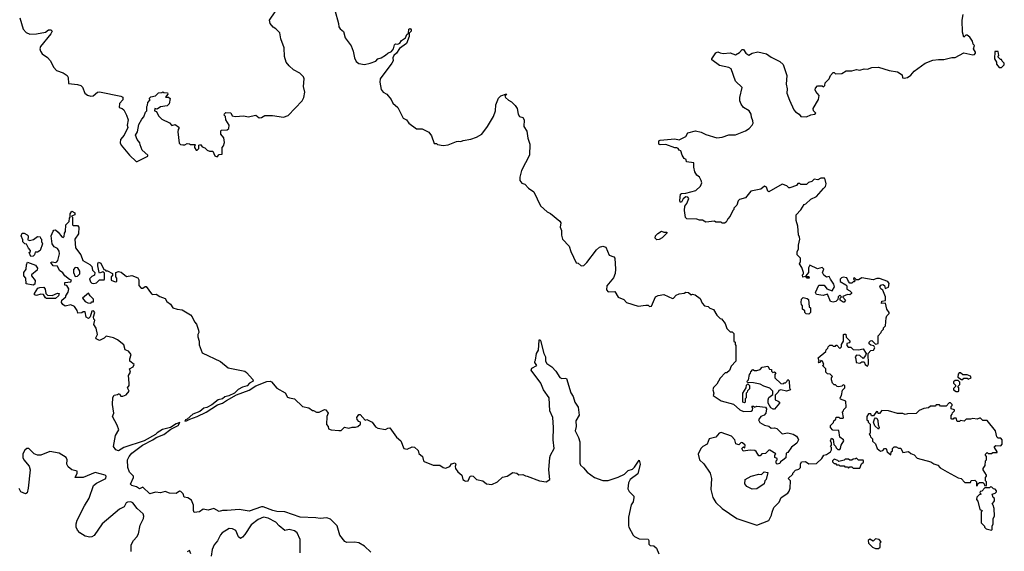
# Model space of a CAD drawing. Extents: x 2293878 to 2522763, y 823964 to 1006972.
# Tile 196 of 256: x 2382033 to 2390920, y 961338 to 966138. Entities that reach past the tile are written whole.
import ezdxf

# ---------------------------------------------------------------- set-up
doc = ezdxf.new("R2010")
doc.units = 0

msp = doc.modelspace()

# ---------------------------------------------------------------- linework, layer by layer
at = {"layer": '0CON20XD'}
for points in [[(2382034, 966155), (2382063.2, 966053.2), (2382092.4, 966022.4), (2382125, 966008.8), (2382185, 966009.4), (2382265, 966026.2), (2382294.2, 966045.8), (2382315, 966046.7), (2382327.5, 966035), (2382315, 966010), (2382221.2, 965895), (2382216.2, 965875), (2382220, 965855), (2382235, 965830), (2382285.4, 965795.4), (2382309.6, 965769.6), (2382340.8, 965705), (2382365, 965678), (2382425, 965657.5), (2382462.9, 965632.9), (2382470.8, 965615), (2382475, 965562.5), (2382555, 965554.3), (2382585, 965544), (2382599.7, 965529.7), (2382621.2, 965475), (2382645, 965456.7), (2382675, 965446.7), (2382695, 965451.2), (2382735, 965483.3), (2382753.9, 965486.1), (2382946.1, 965446.1), (2382965, 965437.5), (2382963.3, 965415), (2382935, 965380), (2382932.5, 965345), (2382957, 965337), (2382973, 965323), (2382997, 965277), (2383012.5, 965235), (2383002.5, 965185), (2383010, 965165), (2382977.5, 965095), (2382943.3, 965056.7), (2382940, 965025), (2382950, 965005), (2383024.1, 964914.1), (2383085, 964857.5), (2383095, 964857.5), (2383190, 964905), (2383190, 964915), (2383139.3, 964959.3), (2383119.3, 965009.3), (2383117, 965027), (2383092.5, 965055), (2383077.5, 965095), (2383097.5, 965125), (2383108.3, 965191.7), (2383135, 965240), (2383155, 965260), (2383168.3, 965301.7), (2383180, 965315), (2383180, 965355), (2383187.5, 965365), (2383188.3, 965391.7), (2383210, 965415), (2383203, 965427), (2383218.3, 965441.7), (2383258.3, 965451.7), (2383285, 965477.5), (2383315, 965480), (2383325, 965487.5), (2383335, 965480), (2383368.3, 965478.3), (2383370, 965465), (2383350, 965440), (2383375, 965440), (2383390, 965425), (2383381.7, 965378.3), (2383365, 965360), (2383305, 965350), (2383275, 965330), (2383253, 965337), (2383250, 965315), (2383268.3, 965308.3), (2383285, 965270), (2383315, 965240), (2383385, 965207.5), (2383405, 965182.5), (2383435, 965192.5), (2383468.3, 965168.3), (2383470, 965155), (2383463, 965147), (2383460, 965125), (2383471.7, 965021.7), (2383485, 965010), (2383505, 965007.5), (2383525, 965007.5), (2383545, 965020), (2383567, 965017), (2383575, 965010), (2383615, 965010), (2383620, 965005), (2383610, 964995), (2383610, 964985), (2383625, 964960), (2383635, 964960), (2383650, 964975), (2383650, 965005), (2383665, 965010), (2383680, 964990), (2383705, 964980), (2383725, 964960), (2383745, 964950), (2383775, 964950), (2383795, 964910), (2383815, 964900), (2383835, 964920), (2383860, 964925), (2383860, 964985), (2383871.7, 964998.3), (2383881.7, 965028.3), (2383875, 965070), (2383850, 965105), (2383850, 965135), (2383855, 965140), (2383906.4, 965143.6), (2383920, 965155), (2383922.5, 965185), (2383893, 965233), (2383890, 965265), (2383880, 965275), (2383881.7, 965288.3), (2383895, 965300), (2383937.5, 965297.5), (2383950.7, 965270.7), (2383977, 965263), (2384055, 965270), (2384095, 965260), (2384165, 965277.5), (2384195, 965252.5), (2384216.4, 965253.6), (2384245, 965272.5), (2384315, 965272.5), (2384415, 965257.5), (2384455, 965273.3), (2384584, 965405), (2384599.2, 965435), (2384607.5, 965485), (2384595.8, 965535), (2384600, 965605), (2384593.6, 965623.6), (2384562.5, 965655), (2384505, 965686.2), (2384465, 965721.2), (2384437.5, 965755), (2384422.9, 965805), (2384421.4, 965885), (2384389.2, 965965), (2384380.3, 966020.3), (2384345, 966056.7), (2384321.7, 966071.7), (2384293.8, 966105), (2384287.5, 966135), (2384339.7, 966210.3)], [(2384877.5, 966225), (2384911.2, 966105), (2384913.8, 966075), (2384925, 966056.7), (2384955, 966030), (2384970, 965975), (2385025, 965902.5), (2385043.8, 965855), (2385055.8, 965795), (2385071.5, 965761.5), (2385095, 965742), (2385145, 965734.3), (2385195.7, 965744.3), (2385246.2, 965765)], [(2389490, 963745), (2389500, 963735), (2389497.5, 963705), (2389525, 963690), (2389540, 963675), (2389540, 963665), (2389527, 963653), (2389505, 963657.5), (2389461.7, 963638.3), (2389461.7, 963631.7), (2389487, 963607), (2389475, 963587.5), (2389465, 963587.5), (2389440, 963605), (2389440, 963625), (2389450, 963635), (2389435, 963650), (2389420, 963635), (2389418.3, 963611.7), (2389400, 963595), (2389375, 963587.5), (2389352.5, 963595), (2389325, 963660), (2389285, 963647.5), (2389225, 963657.5), (2389216.7, 963675), (2389245, 963740), (2389295, 963740), (2389317.5, 963707.5), (2389365, 963690), (2389387.5, 963725), (2389380.7, 963750.7), (2389350, 963795), (2389340, 963820), (2389315, 963812.5), (2389291.2, 963831.2), (2389280, 963855), (2389290, 963885), (2389275, 963900), (2389235, 963890), (2389165, 963922.5), (2389151.7, 963898.3), (2389152.5, 963855), (2389130, 963825), (2389130, 963820), (2389155, 963820), (2389157.5, 963805), (2389140, 963805), (2389130, 963820), (2389102.5, 963812.5), (2389100, 963835), (2389107.5, 963842.5), (2389107.5, 963855), (2389091.7, 963901.7), (2389072.5, 963935), (2389080, 963955), (2389080, 963985), (2389050, 964015), (2389050, 964045), (2389062.5, 964065), (2389063, 964103), (2389073.3, 964155), (2389072.5, 964175), (2389062.5, 964195), (2389057.5, 964275), (2389042.5, 964325), (2389042.5, 964375), (2389085, 964420), (2389115, 964470), (2389130, 964475), (2389173.9, 964516.1), (2389225, 964541.2), (2389287.1, 964612.9), (2389305, 964632.5), (2389312.5, 964655), (2389303.3, 964695), (2389295.8, 964705.8), (2389285, 964708), (2389265, 964706.2), (2389238.3, 964691.7), (2389205, 964697.5), (2389183.6, 964676.4), (2389153, 964667), (2389135, 964650), (2389085, 964650), (2389075, 964660), (2389055, 964660), (2389045, 964640), (2388985, 964620), (2388975, 964620), (2388957, 964637), (2388915, 964652.5), (2388795, 964582.5), (2388785, 964590), (2388773.8, 964625), (2388754.4, 964635.6), (2388723.2, 964606.8), (2388631.7, 964588.3), (2388585, 964530), (2388530, 964515), (2388518.3, 964501.7), (2388507, 964463), (2388480, 964435), (2388480, 964425), (2388470, 964415), (2388447, 964363), (2388425, 964340), (2388409.3, 964310.7), (2388395, 964300), (2388375, 964300), (2388365, 964310), (2388315, 964310), (2388305, 964320), (2388225, 964310), (2388197, 964327), (2388168.3, 964328.3), (2388145, 964337.5), (2388055, 964340), (2388042.5, 964352.5), (2388032.5, 964415), (2388037.5, 964455), (2388055, 964477.5), (2388072.5, 964525), (2388065, 964536.7), (2388045, 964537.5), (2388020.7, 964519.3), (2388005, 964490), (2387995, 964490), (2387990, 964505), (2387998.3, 964561.7), (2388005, 964570), (2388045, 964572.5), (2388135, 964596.7), (2388177.5, 964635), (2388190, 964665), (2388183.8, 964685), (2388168, 964715), (2388144, 964735), (2388128, 964765), (2388118.8, 964805), (2388118.8, 964845), (2388052.5, 964855), (2388047.5, 964875), (2388030, 964885), (2388012.5, 964915), (2388000, 964955), (2387985, 964960), (2387977.5, 964975), (2387965, 964982.5), (2387945, 964980), (2387865, 965010), (2387815, 965006.7), (2387803.3, 965015), (2387803.3, 965045), (2387815, 965051.2), (2387945, 965061.2), (2387985, 965053.8), (2388045, 965083.3), (2388064.2, 965115.8), (2388134.1, 965134.1), (2388185, 965122.5), (2388225, 965102), (2388325, 965071.2), (2388375, 965078.8), (2388435, 965098.8), (2388495, 965098.8), (2388583.3, 965135), (2388616.7, 965155), (2388643.8, 965185), (2388652, 965205), (2388651.2, 965225), (2388637, 965257), (2388636.7, 965285), (2388615.9, 965315.9), (2388565, 965343.8), (2388543.8, 965375), (2388534, 965405), (2388532.5, 965435), (2388553.3, 965525), (2388492.9, 965582.9), (2388454.2, 965694.2), (2388435, 965706.2), (2388350, 965725), (2388280, 965775), (2388280, 965785), (2388315, 965837.5), (2388335, 965847.5), (2388355, 965837.5), (2388383.8, 965833.8), (2388445, 965838.8), (2388495, 965821.2), (2388528.8, 965841.2), (2388555, 965870), (2388565, 965870), (2388587.5, 965835), (2388615, 965817.5), (2388644, 965836), (2388695, 965849.2), (2388775, 965830), (2388815, 965800), (2388895, 965760), (2388925, 965733.3), (2388957.5, 965635), (2388950.8, 965555), (2388960.8, 965515), (2388958, 965475), (2388981.3, 965411.3), (2389021.2, 965325), (2389036.7, 965305), (2389067.5, 965285), (2389085, 965262.5), (2389135, 965260), (2389175, 965278.8), (2389205.8, 965284.2), (2389220, 965295), (2389196.4, 965316.4), (2389193.8, 965335), (2389241.7, 965418.3), (2389247.5, 965455), (2389218.3, 965488.3), (2389212.5, 965505), (2389215, 965520), (2389235, 965540), (2389275, 965540), (2389288.3, 965531.7), (2389300, 965545), (2389301.7, 965568.3), (2389328.3, 965591.7), (2389340, 965605), (2389350, 965635), (2389375, 965660), (2389385, 965660), (2389395, 965650), (2389455, 965652.5), (2389493.6, 965676.4), (2389545, 965677.5), (2389585, 965687.5), (2389615, 965683.3), (2389655, 965693.3), (2389685, 965692.5), (2389725, 965706.7), (2389785, 965710), (2389880.7, 965680.7), (2389957, 965667), (2389999.3, 965639.3), (2390002.5, 965612.5), (2390015, 965610), (2390045, 965617.5), (2390075, 965636.7), (2390105.9, 965674.1), (2390206.2, 965745), (2390275, 965774), (2390325, 965780), (2390375, 965777.5), (2390445, 965797.5), (2390475, 965797.5), (2390555, 965837.5), (2390635, 965820), (2390650, 965825), (2390660, 965835), (2390660, 965845), (2390642.5, 965875), (2390650, 965905), (2390638.3, 965918.3), (2390633.3, 965945), (2390609.3, 965979.3), (2390585, 965997.5), (2390573, 965997), (2390555, 965980), (2390543.3, 966025), (2390540, 966135), (2390550, 966185)], [(2385246.2, 965765), (2385265, 965784), (2385295, 965794), (2385335, 965817.5), (2385355, 965837.1), (2385388.3, 965851.7), (2385406.2, 965875), (2385415, 965910), (2385425, 965920), (2385445, 965917.5), (2385465, 965927.5), (2385480.8, 965949.2), (2385516.7, 965975), (2385526.2, 966005), (2385543.3, 966016.7), (2385545, 966053.8), (2385555, 966059.2), (2385561.2, 966055), (2385568, 966045), (2385566.2, 966035), (2385547.5, 966015), (2385548, 965985), (2385525, 965922.5), (2385461.7, 965878.3), (2385434.1, 965835.9), (2385408.8, 965815), (2385400, 965795), (2385403, 965767), (2385392.5, 965745), (2385286.7, 965605), (2385283.3, 965575), (2385296.4, 965506.4), (2385312.5, 965485), (2385345.9, 965465.9), (2385385, 965417.5), (2385400, 965385), (2385446.7, 965345), (2385495, 965250), (2385525, 965233.3), (2385546.7, 965205), (2385615, 965153.8), (2385665, 965151.2), (2385725, 965124), (2385749.1, 965089.1), (2385775, 965020), (2385795, 965020), (2385805, 965010), (2385855, 965002.5), (2385901.7, 965008.3), (2385975, 965037.5), (2385995, 965042.5), (2386015, 965037.5), (2386035, 965047.5), (2386105, 965060), (2386155, 965076.7), (2386205, 965103.3), (2386256.2, 965175), (2386308.8, 965265), (2386326.7, 965315), (2386330.7, 965369.3), (2386355, 965430), (2386375, 965450), (2386428.3, 965468.3), (2386412.5, 965447.5), (2386417.5, 965435), (2386445, 965410), (2386472.5, 965395), (2386505, 965362.5), (2386522.5, 965335), (2386532.5, 965285), (2386543.3, 965265), (2386573.6, 965253.6), (2386586.7, 965235), (2386583.9, 965173.9), (2386611.7, 965131.7), (2386618.3, 965068.3), (2386636.7, 965015), (2386633.3, 964915), (2386562, 964775), (2386547, 964717), (2386546.7, 964685), (2386565, 964662.5), (2386593.6, 964653.6), (2386627, 964617), (2386673, 964583), (2386735, 964457.5), (2386795, 964403.8), (2386825, 964386.7), (2386908.8, 964318.8), (2386916.2, 964305), (2386911.2, 964265), (2386923.3, 964235), (2386923.9, 964193.9), (2386933.3, 964155), (2386993.6, 964093.6), (2387006.7, 964045), (2387055, 963942.5), (2387075, 963940), (2387100, 963915), (2387125, 963920), (2387152, 963945), (2387238.8, 964061.2), (2387267.5, 964085), (2387295, 964093.3), (2387323, 964083), (2387352.3, 964012.3), (2387395, 963997.5), (2387405, 963986.2), (2387411.8, 963885), (2387406.4, 963845), (2387392.8, 963807.2), (2387332.5, 963735), (2387328.3, 963698.3), (2387345, 963680), (2387405, 963682.5), (2387435, 963632.5), (2387485, 963612.5), (2387510, 963585), (2387615, 963552.5), (2387685, 963560), (2387705, 963560), (2387718.3, 963548.3), (2387735, 963552.5), (2387773.3, 963635), (2387795, 963647.5), (2387846.4, 963656.4), (2387925, 963620), (2387935, 963622.5), (2387959.3, 963650.7), (2387985, 963662.5), (2388031.7, 963668.3), (2388045, 963677.5), (2388070, 963675), (2388093, 963653), (2388105, 963660), (2388130, 963655), (2388175, 963620), (2388191.7, 963578.3), (2388213, 963553), (2388247, 963547), (2388263, 963533), (2388295, 963520), (2388325, 963470), (2388355, 963440), (2388366.4, 963436.4), (2388400, 963395), (2388415, 963350), (2388445, 963320), (2388465, 963320), (2388480, 963305), (2388480, 963235), (2388490, 963225), (2388490, 963205), (2388497.5, 963195), (2388497.5, 963055), (2388455, 963010), (2388439.3, 962970.7), (2388415, 962950), (2388401.7, 962948.3), (2388355, 962900), (2388325, 962847.5), (2388294.2, 962815.8), (2388290, 962795), (2388297.5, 962765), (2388292.5, 962745), (2388365, 962698), (2388476.1, 962666.1), (2388533.9, 962613.9), (2388565, 962600), (2388635, 962604), (2388648.3, 962611.7), (2388651.7, 962631.7), (2388640, 962645), (2388645, 962650), (2388655, 962650), (2388665, 962640), (2388685, 962647.5), (2388765, 962640), (2388772.5, 962625), (2388767.5, 962585), (2388753.6, 962566.4), (2388723.3, 962555), (2388702.5, 962525), (2388712.3, 962502.3), (2388755, 962476.7), (2388795, 962466.7), (2388815, 962450), (2388845, 962453.3), (2388866.1, 962446.1), (2388915, 962400), (2388965, 962406.7), (2389015, 962396.7), (2389045, 962376.7), (2389060, 962355), (2389062.5, 962345), (2389046.4, 962313.6), (2389000.7, 962279.3), (2388965, 962230), (2388950, 962225), (2388947, 962183), (2388921.7, 962161.7), (2388900, 962145), (2388895, 962130), (2388870, 962125), (2388860, 962135), (2388860, 962155), (2388870, 962165), (2388870, 962175), (2388850, 962185), (2388850, 962205), (2388858.3, 962218.3), (2388805, 962250), (2388795, 962250), (2388765, 962220), (2388733, 962217), (2388715, 962200), (2388705, 962200), (2388679.3, 962239.3), (2388667, 962247), (2388625, 962252.5), (2388563, 962243), (2388550, 962265), (2388565, 962280), (2388578.3, 962271.7), (2388580, 962295), (2388558.3, 962318.3), (2388545, 962320), (2388525, 962300), (2388498.3, 962308.3), (2388487.5, 962345), (2388458.3, 962378.3), (2388365, 962410), (2388347.5, 962405), (2388315, 962370), (2388257.5, 962355), (2388236.7, 962305), (2388200, 962285), (2388180, 962265), (2388157.5, 962215), (2388170, 962165), (2388209.3, 962129.3), (2388263.9, 962043.9), (2388276.7, 961995), (2388270, 961895), (2388290, 961825), (2388315, 961780), (2388375, 961724), (2388505, 961632.9), (2388685, 961573.8), (2388795, 961617.5), (2388820, 961665), (2388825, 961690), (2388840, 961735), (2388888.3, 961781.7), (2388907, 961823), (2388965, 961862.5), (2388978.3, 961881.7), (2388987, 961907), (2388990, 961975), (2388970, 961995), (2389010, 962035), (2389010, 962045), (2389035, 962070), (2389065, 962080), (2389080, 962095), (2389080, 962125), (2389090, 962145), (2389125, 962147.5), (2389157, 962127), (2389225, 962130), (2389273, 962177), (2389290, 962205), (2389315, 962212.5), (2389350, 962235), (2389360, 962255), (2389360, 962275), (2389352.5, 962285), (2389360, 962295), (2389360, 962315), (2389350, 962335), (2389361.7, 962358.3), (2389375, 962350), (2389381.7, 962301.7), (2389397, 962287), (2389401.7, 962271.7), (2389418.3, 962258.3), (2389435, 962257.5), (2389442.5, 962265), (2389446.2, 962295), (2389472.5, 962335), (2389470, 962345), (2389435, 962367.5), (2389425, 962430), (2389371.7, 962431.7), (2389350, 962455), (2389350, 962475), (2389378.3, 962501.7), (2389380, 962515), (2389398.3, 962531.7), (2389401.7, 962548.3), (2389425, 962550), (2389435, 962540), (2389465, 962540), (2389470, 962545), (2389460, 962595), (2389470, 962605), (2389471.7, 962618.3), (2389491.7, 962638.3), (2389490, 962695), (2389441.7, 962711.7), (2389440, 962725), (2389450, 962745), (2389458.3, 962791.7), (2389480, 962815), (2389480, 962835), (2389465, 962840), (2389455, 962830), (2389425, 962822.5), (2389410, 962825), (2389395, 962840), (2389385, 962840), (2389370, 962855), (2389360, 962885), (2389360, 962905), (2389370, 962915), (2389347, 962937), (2389325, 962940), (2389310, 962955), (2389310, 962985), (2389280, 963015), (2389290, 963025), (2389280, 963055), (2389265, 963060), (2389258.3, 963041.7), (2389245, 963040), (2389240, 963045), (2389250, 963055), (2389240, 963085), (2389308.3, 963141.7), (2389311.7, 963158.3), (2389328.3, 963171.7), (2389330, 963185), (2389345, 963200), (2389365, 963200), (2389375, 963190), (2389395, 963190), (2389401.7, 963198.3), (2389408.3, 963198.3), (2389435, 963170), (2389450, 963185), (2389450, 963205), (2389467.5, 963235), (2389470, 963295), (2389475, 963300), (2389488.3, 963298.3), (2389491.7, 963271.7), (2389530, 963235), (2389518.3, 963221.7), (2389500, 963215), (2389500, 963195), (2389511.7, 963181.7), (2389535, 963180), (2389555, 963160), (2389605, 963157.5), (2389645, 963167.5), (2389672.5, 963125), (2389667.5, 963105), (2389645, 963080), (2389617, 963107), (2389585, 963110), (2389572.5, 963095), (2389580, 963075), (2389581.7, 963041.7), (2389615, 963037.5), (2389635, 963050), (2389655, 963050), (2389663.9, 963023.9), (2389685, 963010), (2389693, 963027), (2389690, 963125), (2389715, 963150), (2389740, 963155), (2389752.5, 963175), (2389743, 963193), (2389715, 963200), (2389700.5, 963210.5), (2389700, 963225), (2389711.2, 963238.8), (2389725, 963241.2), (2389758.3, 963208.3), (2389780, 963215), (2389780, 963285), (2389810, 963315), (2389813, 963327), (2389830, 963345), (2389830, 963355), (2389847, 963373), (2389853, 963447), (2389860, 963465), (2389880, 963485), (2389880, 963495), (2389860, 963525), (2389848.3, 963578.3), (2389812.5, 963575), (2389813.3, 963596.7), (2389848.3, 963601.7), (2389847.5, 963635), (2389822.5, 963695), (2389805, 963707.5), (2389796.7, 963725), (2389805, 963742.5), (2389825, 963746.7), (2389838.3, 963738.3), (2389845, 963710), (2389875, 963722.5), (2389880, 963755), (2389870, 963775), (2389795, 963802.5), (2389768.3, 963801.7), (2389735, 963790), (2389635, 963807.5), (2389605, 963790), (2389585, 963790), (2389565, 963810), (2389560, 963795), (2389570, 963785), (2389568.3, 963771.7), (2389555, 963770), (2389545, 963760), (2389525, 963760), (2389513, 963773), (2389498.3, 963808.3), (2389465, 963812.5), (2389451.7, 963808.3), (2389440, 963795), (2389440, 963775), (2389490, 963745)], [(2390895, 965707.5), (2390918.3, 965731.7), (2390920, 965745), (2390900, 965765), (2390895, 965780), (2390885, 965780), (2390861.7, 965801.7), (2390870, 965815), (2390865, 965850), (2390835, 965850), (2390830, 965785), (2390850, 965755), (2390850, 965735), (2390875, 965707.5), (2390895, 965707.5)], [(2382913.6, 962476.4), (2382872, 962555), (2382882.5, 962585), (2382870.8, 962665), (2382873.6, 962726.4), (2382885, 962747.5), (2382917, 962753), (2382925, 962760), (2382935, 962760), (2382945, 962740), (2382965, 962737.5), (2382995, 962750), (2383022.5, 962785), (2383007.5, 962815), (2383020, 962835), (2383022.5, 962855), (2383014.2, 962925), (2383032.5, 962955), (2383024.2, 962985), (2383056.7, 963005), (2383067.5, 963025), (2383028.8, 963055), (2383026.2, 963075), (2383040, 963115), (2383014.4, 963144.4), (2382985, 963156.2), (2382972.7, 963202.7), (2382915, 963246.7), (2382880, 963265), (2382815, 963280), (2382797, 963263), (2382755, 963242.5), (2382722.5, 963255), (2382720, 963265), (2382736.7, 963295), (2382723.9, 963353.9), (2382702.5, 963385), (2382710, 963425), (2382703, 963433), (2382700, 963455), (2382710, 963495), (2382698.3, 963508.3), (2382683, 963507), (2382670, 963455), (2382655, 963440), (2382633, 963453), (2382625, 963500), (2382605, 963500), (2382595, 963490), (2382558.3, 963488.3), (2382551.7, 963511.7), (2382528.3, 963548.3), (2382495, 963562.5), (2382445, 963552), (2382421.2, 963565), (2382410, 963585), (2382412.5, 963605), (2382450, 963635), (2382450, 963645), (2382471.7, 963678.3), (2382477, 963707), (2382458.3, 963738.3), (2382441.7, 963741.7), (2382440, 963765), (2382495, 963770), (2382500, 963785), (2382481.7, 963791.7), (2382440, 963825), (2382423, 963853), (2382393.9, 963873.9), (2382375, 963913.8), (2382334.2, 963914.2), (2382313.3, 963945), (2382325, 963952.5), (2382355, 963946.2), (2382369.2, 963950.8), (2382378.8, 963965), (2382393.8, 964025), (2382389.5, 964049.5), (2382375, 964072.5), (2382345, 964087.5), (2382327.5, 964115), (2382317.5, 964185), (2382335, 964230), (2382341.7, 964238.3), (2382355, 964240), (2382380, 964220), (2382415, 964177.5), (2382425, 964172.5), (2382435, 964180), (2382438.3, 964211.7), (2382447.5, 964225), (2382450, 964285), (2382480, 964315), (2382483, 964347), (2382490, 964355), (2382490, 964385), (2382505, 964410), (2382530, 964395), (2382530, 964375), (2382500, 964365), (2382510, 964355), (2382510, 964285), (2382515, 964280), (2382555, 964280), (2382567.5, 964265), (2382563.3, 964205), (2382530, 964155), (2382537.5, 964077.5), (2382586.2, 964015), (2382603.9, 963963.9), (2382667, 963927), (2382685, 963910), (2382690, 963875), (2382710, 963855), (2382708.3, 963831.7), (2382685, 963820), (2382663, 963797), (2382671.7, 963771.7), (2382685, 963760), (2382703, 963757), (2382725, 963762.5), (2382755, 963790), (2382795, 963790), (2382800, 963795), (2382798.3, 963848.3), (2382785, 963860), (2382755, 963850), (2382750, 963855), (2382737.5, 963915), (2382737.5, 963935), (2382745, 963947.5), (2382765, 963940), (2382791.7, 963881.7), (2382805, 963880), (2382811.7, 963871.7), (2382825, 963870), (2382870, 963845), (2382870, 963825), (2382860, 963815), (2382860, 963785), (2382895, 963772.5), (2382910, 963775), (2382910, 963805), (2382900, 963815), (2382900, 963855), (2382924.1, 963865.9), (2382948.3, 963858.3), (2382998.3, 963818.3), (2383045, 963827.5), (2383098.3, 963808.3), (2383107.7, 963787.7), (2383108.3, 963738.3), (2383130, 963715), (2383145, 963712.5), (2383165, 963730), (2383175, 963730), (2383221.7, 963661.7), (2383235, 963657.5), (2383265, 963661.2), (2383298.7, 963638.7), (2383345, 963620), (2383362.5, 963592.5), (2383395, 963568.8), (2383415, 963536.2), (2383455, 963523.8), (2383499.5, 963519.5), (2383575, 963472), (2383590.8, 963455), (2383609.5, 963409.5), (2383628.3, 963388.3), (2383646.7, 963335), (2383650, 963315), (2383641.2, 963295), (2383640.8, 963275), (2383652.9, 963235), (2383652.9, 963202.9), (2383679.3, 963129.3), (2383845, 963052), (2383915, 962996), (2384064.1, 962964.1), (2384081.7, 962951.7), (2384138.3, 962888.3), (2384140, 962875), (2384106.2, 962855), (2384085, 962832.9), (2384045, 962821.1), (2384005, 962800), (2383972.9, 962767.1), (2383919.5, 962740.5), (2383885, 962733.8), (2383864.3, 962715.7), (2383825, 962707.1), (2383768.3, 962661.7), (2383722.1, 962637.9), (2383695, 962631.1), (2383659.8, 962600.2), (2383596.7, 962575), (2383545, 962530), (2383530, 962525), (2383523.3, 962513.3), (2383540, 962515), (2383568, 962532), (2383635, 962554.4), (2383716.1, 962593.9), (2383819.7, 962660.3), (2383865, 962674.3), (2383899.5, 962700.5), (2383988.8, 962751.2), (2384105, 962792.7), (2384165, 962832.2), (2384265, 962872.2), (2384295, 962874), (2384307.3, 962867.3), (2384355, 962812.5), (2384429.5, 962769.5), (2384450.7, 962730.7), (2384467.5, 962722.5), (2384515, 962713.3), (2384585, 962646.7), (2384643.6, 962633.6), (2384675, 962610), (2384685, 962610), (2384713, 962593), (2384737, 962593), (2384783, 962617), (2384796.4, 962616.4), (2384816.7, 962585), (2384806.2, 962555), (2384803.6, 962483.6), (2384817.5, 962465), (2384820, 962445), (2384843.6, 962433.6), (2384915, 962427.5), (2384935, 962430), (2384965, 962457.5), (2385005, 962450), (2385035, 962460), (2385065, 962457.5), (2385086.1, 962463.9), (2385110, 962485), (2385110, 962505), (2385095, 962510), (2385078.3, 962528.3), (2385077.5, 962545), (2385095, 962572.5), (2385105, 962572.5), (2385152.5, 962522.5), (2385167, 962527), (2385213.6, 962503.6), (2385245, 962463.3), (2385265, 962450), (2385335, 962437.5), (2385355, 962450), (2385375, 962452.5), (2385435, 962367.5), (2385472.5, 962335), (2385500, 962265), (2385529.3, 962260.7), (2385575, 962282.5), (2385597, 962277), (2385628.8, 962248.8), (2385635, 962222.5), (2385670, 962195), (2385677.5, 962155), (2385685, 962147.5), (2385765, 962115.8), (2385825, 962116.2), (2385855, 962094), (2385875, 962090), (2385915, 962102.5), (2385931.7, 962128.3), (2385965, 962137.5), (2385970, 962125), (2385963.3, 962105), (2385966.2, 962085), (2385988.8, 962055), (2386023.3, 962025), (2386033.3, 961985), (2386047, 961977), (2386055, 961972.5), (2386080, 961975), (2386100, 962015), (2386115, 962020), (2386125, 962017.5), (2386157.3, 961987.3), (2386213.9, 961973.9), (2386247.5, 961947.5), (2386295, 961941.2), (2386345.8, 961964.2), (2386391.7, 962008.3), (2386433.9, 962016.1), (2386485, 962050), (2386520, 962045), (2386538.3, 962028.3), (2386575, 962032.5), (2386598.3, 962018.3), (2386615, 962017.5), (2386723.9, 961973.9), (2386785, 961966.2), (2386816.7, 961985), (2386808.6, 962075), (2386818.8, 962185), (2386823.8, 962205), (2386857.5, 962265), (2386846.7, 962345), (2386852, 962455), (2386845.7, 962545), (2386817.1, 962605), (2386810.6, 962725), (2386761.4, 962795), (2386736.6, 962856.6), (2386650, 962975), (2386655, 962992.5), (2386700, 963015), (2386683, 963043), (2386683, 963053), (2386690, 963065), (2386697.5, 963125), (2386716.2, 963155), (2386722.5, 963245), (2386725, 963250), (2386735, 963240), (2386763.3, 963125), (2386780, 963095), (2386780, 963055), (2386790, 963035), (2386835, 963002.5), (2386872.5, 962965), (2386907, 962907), (2386925, 962897.5), (2386955, 962902.5), (2386967.3, 962897.3), (2387008, 962768), (2387028.6, 962735), (2387044.1, 962684.1), (2387075, 962640), (2387083, 962567), (2387053.6, 962516.4), (2387056.2, 962465), (2387047.5, 962425), (2387077, 962367), (2387090, 962325), (2387090, 962135), (2387095.9, 962115.9), (2387123.2, 962093.2), (2387155, 962053.8), (2387222.5, 962005), (2387295, 961978.8), (2387345, 961976), (2387435, 962006.2), (2387492.5, 962035), (2387523.8, 962066.2), (2387565, 962080), (2387583.6, 962096.4), (2387625, 962160), (2387632.5, 962125), (2387611.2, 962038.8), (2387543.8, 961985), (2387528, 961955), (2387521.7, 961901.7), (2387535, 961877.5), (2387577.5, 961835), (2387577.5, 961825), (2387570, 961785), (2387552, 961758), (2387528.6, 961645), (2387528.8, 961568.8), (2387530.8, 961555), (2387568.8, 961485), (2387581.7, 961471.7), (2387625, 961450), (2387707, 961447), (2387712.5, 961435), (2387711.7, 961401.7), (2387725, 961390), (2387757, 961387), (2387780, 961365), (2387802.5, 961315)], [(2387785, 964150), (2387770, 964165), (2387773.3, 964186.7), (2387791.7, 964208.3), (2387825, 964227.5), (2387848.3, 964218.3), (2387875, 964220), (2387875, 964210), (2387833, 964167), (2387805, 964153.3), (2387785, 964150)], [(2382135, 964000), (2382120, 964035), (2382130, 964045), (2382130, 964055), (2382112.5, 964075), (2382095, 964110), (2382080, 964115), (2382063, 964133), (2382061.7, 964151.7), (2382047.5, 964185), (2382055, 964210), (2382075, 964210), (2382100, 964195), (2382110, 964185), (2382110, 964165), (2382103, 964153), (2382123, 964143), (2382157, 964153), (2382195, 964180), (2382218.3, 964178.3), (2382220, 964165), (2382230, 964155), (2382230, 964135), (2382240, 964115), (2382216.7, 964055), (2382195, 964040), (2382171.7, 964038.3), (2382167.5, 964015), (2382155, 964002.5), (2382135, 964000)], [(2382155, 963742.5), (2382091.7, 963751.7), (2382090, 963805), (2382070, 963825), (2382070, 963855), (2382092.5, 963885), (2382093.9, 963926.1), (2382105, 963950), (2382175, 963922.5), (2382192.5, 963895), (2382190, 963875), (2382140, 963835), (2382140, 963825), (2382171.7, 963781.7), (2382168.8, 963751.2), (2382155, 963742.5)], [(2382535, 963820), (2382555, 963822.5), (2382577, 963843), (2382577, 963867), (2382558.3, 963898.3), (2382535, 963900), (2382518.3, 963881.7), (2382517.5, 963855), (2382535, 963820)], [(2382275, 963621.2), (2382265, 963627.5), (2382247, 963657), (2382225, 963660), (2382185, 963648.8), (2382167.5, 963655), (2382167.5, 963665), (2382197, 963713), (2382215, 963720), (2382251.7, 963721.7), (2382262.5, 963705), (2382270, 963665), (2382285, 963650), (2382325, 963646.7), (2382375, 963667.5), (2382390, 963665), (2382382.5, 963645), (2382355, 963622), (2382275, 963621.2)], [(2382675, 963580), (2382685, 963590), (2382698.3, 963591.7), (2382700, 963615), (2382670, 963645), (2382655, 963670), (2382600, 963625), (2382623, 963593), (2382648.3, 963581.7), (2382675, 963580)], [(2389155, 963480), (2389131.7, 963481.7), (2389120, 963495), (2389118.3, 963508.3), (2389100, 963525), (2389100, 963555), (2389090, 963565), (2389087.5, 963585), (2389090, 963615), (2389105, 963630), (2389141.7, 963621.7), (2389151.7, 963611.7), (2389160, 963545), (2389170, 963535), (2389170, 963495), (2389155, 963480)], [(2388835, 962620), (2388813.6, 962633.6), (2388790, 962675), (2388787.5, 962705), (2388793.3, 962726.7), (2388830, 962755), (2388830, 962785), (2388805, 962810), (2388748.3, 962828.3), (2388715, 962847.5), (2388655, 962860), (2388601.7, 962861.7), (2388600, 962875), (2388610, 962885), (2388620, 962935), (2388630, 962945), (2388631.7, 962958.3), (2388651.7, 962978.3), (2388665, 962970), (2388685, 962970), (2388715, 962980), (2388735, 963000), (2388785, 963010), (2388801.7, 962981.7), (2388818.3, 962978.3), (2388820, 962965), (2388831.7, 962951.7), (2388845, 962960), (2388858.3, 962948.3), (2388850, 962935), (2388850, 962905), (2388901.7, 962851.7), (2388925, 962850), (2388931.7, 962858.3), (2388945, 962860), (2388958.3, 962871.7), (2388965, 962890), (2388977, 962877), (2388982.5, 962815), (2388990, 962795), (2388955, 962783.3), (2388903, 962797), (2388885, 962790), (2388880, 962775), (2388851.7, 962748.3), (2388852.5, 962705), (2388880, 962695), (2388890, 962685), (2388890, 962675), (2388845, 962622.5), (2388835, 962620)], [(2390505, 962780), (2390510, 962785), (2390510, 962815), (2390500, 962825), (2390520, 962845), (2390520, 962865), (2390505, 962880), (2390475, 962880), (2390461.7, 962868.3), (2390460, 962855), (2390478.3, 962838.3), (2390480, 962825), (2390461.7, 962808.3), (2390460, 962795), (2390485, 962780), (2390505, 962780)], [(2390545, 962890), (2390555, 962900), (2390585, 962900), (2390595, 962892.5), (2390620, 962905), (2390615, 962920), (2390585, 962930), (2390545, 962930), (2390525, 962950), (2390511.7, 962948.3), (2390503, 962937), (2390501.7, 962911.7), (2390535, 962890), (2390545, 962890)], [(2388575, 962680), (2388560, 962685), (2388560, 962765), (2388590, 962815), (2388591.7, 962838.3), (2388605, 962850), (2388620, 962835), (2388620, 962805), (2388601.7, 962788.3), (2388600, 962775), (2388590, 962765), (2388590, 962725), (2388580, 962715), (2388580, 962685), (2388575, 962680)], [(2390755, 961930), (2390760, 961935), (2390760, 961965), (2390750, 961975), (2390750, 962005), (2390760, 962015), (2390760, 962025), (2390730, 962075), (2390730, 962085), (2390747, 962113), (2390750, 962155), (2390760, 962165), (2390760, 962195), (2390750, 962205), (2390750, 962215), (2390765, 962230), (2390775, 962220), (2390805, 962220), (2390815, 962230), (2390855, 962230), (2390857, 962237), (2390830, 962275), (2390830, 962285), (2390845, 962292.5), (2390888.3, 962291.7), (2390900, 962305), (2390900, 962345), (2390888.3, 962358.3), (2390865, 962360), (2390851.7, 962371.7), (2390840, 962425), (2390765, 962520), (2390725, 962520), (2390705, 962540), (2390695, 962540), (2390675, 962532.5), (2390635, 962537.5), (2390615, 962530), (2390575, 962530), (2390557, 962513), (2390525, 962520), (2390515, 962510), (2390495, 962510), (2390485, 962540), (2390465, 962540), (2390458.3, 962531.7), (2390445, 962530), (2390440, 962535), (2390440, 962565), (2390450, 962575), (2390451.7, 962588.3), (2390470, 962605), (2390470, 962615), (2390440, 962625), (2390440, 962645), (2390450, 962655), (2390450, 962665), (2390435, 962680), (2390421.7, 962678.3), (2390395, 962650), (2390345, 962650), (2390335, 962660), (2390305, 962660), (2390295, 962650), (2390255, 962650), (2390237, 962633), (2390193, 962627), (2390151.7, 962608.3), (2390125, 962582.5), (2390045, 962580), (2390025, 962572.5), (2390005, 962582.5), (2389955, 962582.5), (2389875, 962607.5), (2389815, 962610), (2389795, 962582.5), (2389783, 962583), (2389778.3, 962598.3), (2389765, 962600), (2389738.3, 962561.7), (2389721.7, 962561.7), (2389715, 962580), (2389695, 962580), (2389680, 962555), (2389680, 962525), (2389690, 962515), (2389690, 962505), (2389710, 962485), (2389710, 962405), (2389700, 962395), (2389710, 962385), (2389711.7, 962371.7), (2389730, 962355), (2389731.7, 962331.7), (2389758.3, 962308.3), (2389772.5, 962265), (2389801.7, 962241.7), (2389825, 962247.5), (2389840, 962265), (2389855, 962267.5), (2389862.5, 962235), (2389895, 962210), (2389900, 962235), (2389910, 962245), (2389910, 962265), (2389925, 962282.5), (2389945, 962282.5), (2389965, 962270), (2389985, 962270), (2390005, 962230), (2390055, 962240), (2390075, 962220), (2390105, 962210), (2390135, 962180), (2390257, 962147), (2390285, 962127.5), (2390320, 962115), (2390341.7, 962091.7), (2390405, 962056.7), (2390505, 962002.5), (2390530, 961995), (2390565, 961960), (2390615, 961960), (2390621.7, 961978.3), (2390655, 961980), (2390670, 961965), (2390670, 961930), (2390678.3, 961931.7), (2390681.7, 961948.3), (2390695, 961960), (2390725, 961960), (2390738.3, 961948.3), (2390741.7, 961931.7), (2390755, 961930)], [(2389785, 962440), (2389751.7, 962471.7), (2389740, 962505), (2389748.3, 962531.7), (2389758.3, 962541.7), (2389769.3, 962539.3), (2389779.7, 962519.7), (2389781.2, 962481.2), (2389790, 962455), (2389785, 962440)], [(2385201.4, 961331.4), (2385145, 961383.8), (2385093.6, 961413.6), (2385055, 961421.8), (2384985, 961417.5), (2384966.9, 961426.9), (2384922.1, 961485), (2384899.3, 961569.3), (2384839.5, 961629.5), (2384805, 961640.5), (2384745, 961633.9), (2384705, 961641.2), (2384565, 961646.3), (2384425, 961694.6), (2384355, 961697.3), (2384318, 961705), (2384230.7, 961740.7), (2384215, 961740), (2384105, 961700), (2384015, 961716.2), (2383905, 961705.6), (2383862.3, 961707.7), (2383835, 961696.2), (2383785, 961723.8), (2383735, 961710), (2383690.7, 961719.3), (2383655, 961693.3), (2383607.5, 961687.5), (2383601.2, 961705), (2383603.3, 961755), (2383585, 961800), (2383551.7, 961821.7), (2383517, 961827), (2383508.3, 961858.3), (2383489.1, 961879.1), (2383475, 961880), (2383445, 961860.8), (2383385, 961864.4), (2383345, 961876.9), (2383305, 961866.4), (2383259.3, 961870.7), (2383208.3, 961858.3), (2383145, 961917.5), (2383115, 961902.5), (2383088.7, 961918.7), (2383045, 961930.8), (2383034.2, 961944.2), (2383061.2, 962005), (2383060, 962015), (2383025, 962053.8), (2383009.2, 962095), (2383006.4, 962163.6), (2383021.2, 962195), (2383045, 962224), (2383143.1, 962296.9), (2383235.5, 962344.5), (2383265, 962366.2), (2383335, 962391.2), (2383398.8, 962441.2), (2383465, 962474), (2383480, 962500), (2383445, 962490), (2383394.1, 962455.9), (2383322.6, 962437.4), (2383275, 962409.2), (2383258.1, 962391.9), (2383155.8, 962334.2), (2382974.1, 962275.9), (2382925, 962244.4), (2382900, 962255), (2382880, 962285), (2382896.7, 962385), (2382926.7, 962435), (2382913.6, 962476.4)], [(2383038.9, 961335), (2383040.4, 961395), (2383059.5, 961435), (2383091.9, 961468.1), (2383105.5, 961495), (2383122.1, 961575), (2383151.1, 961635), (2383154.3, 961655), (2383148, 961675), (2383093.3, 961723.3), (2383055, 961776.5), (2383035, 961785.5), (2383005, 961782.5), (2382993.3, 961775), (2382975, 961740.6), (2382935, 961719.5), (2382778.6, 961585), (2382705, 961480.6), (2382685, 961469.1), (2382665, 961466.2), (2382624.2, 961475), (2382575.7, 961505.7), (2382555, 961529.4), (2382542.8, 961557.2), (2382541.5, 961585), (2382551.9, 961618.1), (2382617.5, 961747.5), (2382661.7, 961818.3), (2382699.3, 961930.7), (2382725, 961954.5), (2382810, 961995), (2382814, 962015), (2382805, 962025.6), (2382715, 962049.7), (2382605.5, 962005.5), (2382532.5, 962005), (2382550.8, 962045), (2382552, 962062), (2382504.4, 962074.4), (2382470.5, 962100.5), (2382457.5, 962125), (2382462.5, 962165), (2382452.5, 962185), (2382390, 962225), (2382305, 962240), (2382225, 962207.5), (2382195, 962207.1), (2382165, 962219.2), (2382115, 962266.2), (2382097.5, 962265), (2382078.8, 962251.2), (2382062.1, 962217.9), (2382060.8, 962185), (2382070, 962165), (2382117.8, 962107.8), (2382126.9, 962075), (2382110.7, 961909.3), (2382100, 961865), (2382085, 961856.7), (2382042.5, 961875), (2382030, 961905)], [(2389615, 962090), (2389631.7, 962128.3), (2389648.3, 962141.7), (2389650, 962155), (2389645, 962160), (2389605, 962160), (2389585, 962180), (2389578.3, 962171.7), (2389555, 962170), (2389545, 962160), (2389525, 962160), (2389515, 962170), (2389485, 962170), (2389475, 962160), (2389425, 962150), (2389418.3, 962158.3), (2389385, 962170), (2389370, 962155), (2389370, 962145), (2389385, 962130), (2389395, 962130), (2389405, 962120), (2389425, 962120), (2389435, 962110), (2389475, 962110), (2389481.7, 962101.7), (2389505, 962100), (2389515, 962090), (2389525, 962100), (2389545, 962100), (2389555, 962090), (2389615, 962090)], [(2388645, 961898.8), (2388595, 961923.3), (2388577, 961947), (2388582.5, 961985), (2388635, 962017.5), (2388705, 962033.3), (2388727.5, 962032.5), (2388753, 962057), (2388785, 962050), (2388770, 961985), (2388760, 961975), (2388753, 961947), (2388685, 961903.3), (2388645, 961898.8)], [(2390805, 961530), (2390810, 961535), (2390810, 961565), (2390820, 961585), (2390820, 961635), (2390830, 961655), (2390827.5, 961725), (2390820, 961755), (2390810, 961765), (2390830, 961795), (2390830, 961815), (2390820, 961825), (2390810, 961855), (2390838.3, 961861.7), (2390850, 961875), (2390850, 961885), (2390838.3, 961898.3), (2390821.7, 961901.7), (2390808.3, 961918.3), (2390795, 961920), (2390785, 961910), (2390745, 961910), (2390718.3, 961881.7), (2390701.7, 961878.3), (2390700, 961865), (2390710, 961855), (2390691.7, 961848.3), (2390671.7, 961828.3), (2390670, 961805), (2390681.7, 961791.7), (2390700, 961715), (2390720, 961705), (2390710, 961695), (2390710, 961595), (2390740, 961565), (2390740, 961555), (2390755, 961540), (2390805, 961530)], [(2384566.2, 961325), (2384563.8, 961445), (2384536.2, 961505), (2384515, 961523.3), (2384465, 961535.6), (2384425, 961526), (2384375, 961569.2), (2384345, 961602.1), (2384275, 961636.7), (2384235, 961645.6), (2384185, 961624.3), (2384122.3, 961577.7), (2384065, 961489.4), (2384045, 961465.8), (2384025, 961453.3), (2384007.5, 961467.5), (2383985.4, 961525.4), (2383955, 961542.2), (2383925, 961542.9), (2383861.5, 961505), (2383845, 961487.8), (2383817.9, 961432.1), (2383788.8, 961395), (2383770.8, 961355), (2383760.6, 961295)], [(2389785, 961362.5), (2389800, 961375), (2389800, 961415), (2389810, 961425), (2389790, 961445), (2389758.3, 961451.7), (2389735, 961430), (2389705, 961447.5), (2389690, 961435), (2389695, 961410), (2389730, 961375), (2389756.7, 961363.3), (2389785, 961362.5)], [(2383577.5, 961315), (2383565, 961346.7), (2383545, 961333.3)]]:
    msp.add_lwpolyline(points, dxfattribs=at)

doc.saveas('drawing.dxf')
